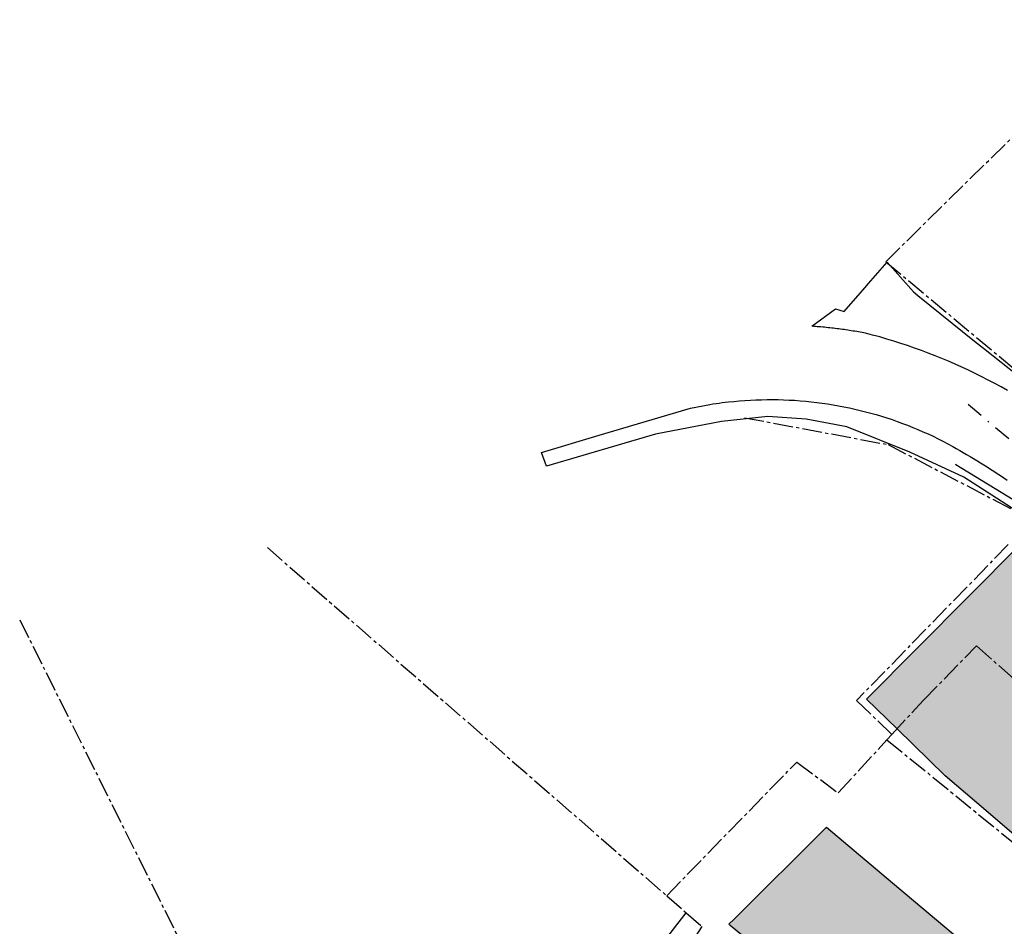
# Model space of a CAD drawing. Header units: metres. Extents: x 202952 to 203755, y 348959 to 349702.
# Tile 82 of 91: x 203417 to 203488, y 349507 to 349573. Entities that reach past the tile are written whole.
import ezdxf

# ---------------------------------------------------------------- set-up
doc = ezdxf.new("R2010")
doc.units = ezdxf.units.M
doc.linetypes.add('1-200 CENTER', pattern=[4.28625, 2.8575, -0.47625, 0.47625, -0.47625])
doc.linetypes.add('1-200 DASHDOT', pattern=[2.54, 1.27, -0.635, 0, -0.635])
for name, color, linetype in [('PH-BEST-BEBOUWING', 1, 'Continuous'), ('PH-BEST-BEBOUWING-ARCERING', 254, 'Continuous'), ('PH-BEST-KADASTRALE-GRENS', 240, '1-200 CENTER'), ('PH-BEST-KL-WATER-WML', 12, '1-200 WML'), ('PH-BEST-RIO-HANDHAVEN-GEMENGD', 44, '1-200 DASHDOT'), ('PH-BEST-WEGDEEL', 254, 'Continuous')]:
    doc.layers.add(name, color=color, linetype=linetype)
doc.styles.add('ROMANS', font='romans.shx')
doc.linetypes.add('1-200 WML', pattern='A,1.5,-0.6,["WML",ROMANS,S=0.24,R=0,X=-0.5,Y=-0.12],-0.3', length=2.4)

msp = doc.modelspace()

# ---------------------------------------------------------------- hatches: boundary and pattern name
at = {"layer": 'PH-BEST-BEBOUWING-ARCERING'}
for points in [[(203478.37, 349523.935), (203489.471, 349535.115), (203493.336, 349531.02), (203493.956, 349530.363), (203496.324, 349527.854), (203496.881, 349528.502), (203497.031, 349528.373), (203497.181, 349528.244), (203496.612, 349527.591), (203498.128, 349526.296), (203498.506, 349526.738), (203505.332, 349520.904), (203505.625, 349517.052), (203501.558, 349512.298), (203500.869, 349511.493), (203500.493, 349511.815), (203496.79, 349507.486), (203486.374, 349516.399), (203484.09, 349518.354), (203480.589, 349521.77)], [(203486.43, 349492.85), (203482.233, 349496.222), (203481.75, 349496.61), (203473.515, 349503.36), (203472.459, 349504.23), (203472.215, 349504.431), (203468.479, 349507.508), (203468.385, 349507.586), (203468.763, 349507.949), (203475.46, 349514.634), (203480.725, 349510.218), (203487.86, 349504.21), (203489.204, 349503.13), (203490.268, 349502.276), (203492.54, 349500.45), (203492.178, 349500), (203489.232, 349496.336), (203488.415, 349495.319)]]:
    msp.add_hatch(color=256, dxfattribs=at).paths.add_polyline_path(points)

# ---------------------------------------------------------------- linework, layer by layer
at = {"layer": 'PH-BEST-BEBOUWING'}
for points in [[(203478.37, 349523.935), (203489.471, 349535.115), (203493.336, 349531.02), (203493.956, 349530.363), (203496.324, 349527.854), (203496.881, 349528.502), (203497.031, 349528.373), (203497.181, 349528.244), (203496.612, 349527.591), (203498.128, 349526.296), (203498.506, 349526.738), (203505.332, 349520.904), (203505.625, 349517.052), (203501.558, 349512.298), (203500.869, 349511.493), (203500.493, 349511.815), (203496.79, 349507.486), (203486.374, 349516.399), (203484.09, 349518.354), (203480.589, 349521.77), (203478.37, 349523.935)], [(203486.43, 349492.85), (203482.233, 349496.222), (203481.75, 349496.61), (203473.515, 349503.36), (203472.459, 349504.23), (203472.215, 349504.431), (203468.479, 349507.508), (203468.385, 349507.586), (203468.763, 349507.949), (203475.46, 349514.634), (203480.725, 349510.218), (203487.86, 349504.21), (203489.204, 349503.13), (203490.268, 349502.276), (203492.54, 349500.45), (203492.178, 349500), (203489.232, 349496.336), (203488.415, 349495.319), (203486.43, 349492.85)]]:
    msp.add_lwpolyline(points, close=True, dxfattribs=at)
at = {"layer": 'PH-BEST-KADASTRALE-GRENS', "ltscale": 0.5}
for p, q in [((203479.771, 349555.688), (203497.641, 349573.26)), ((203479.771, 349555.688), (203489.27, 349547.759)), ((203434.898, 349534.929), (203463.875, 349509.661)), ((203488.667, 349535.159), (203477.65, 349523.825)), ((203477.65, 349523.825), (203480.22, 349521.368)), ((203479.861, 349520.975), (203480.22, 349521.368)), ((203479.861, 349520.975), (203497.16, 349506.89)), ((203463.875, 349509.661), (203473.309, 349519.36)), ((203463.875, 349509.661), (203465.285, 349508.428)), ((203464.614, 349507.552), (203465.285, 349508.428))]:
    msp.add_line(p, q, dxfattribs=at)
for points in [[(203469.514, 349544.366), (203479.949, 349542.412), (203490.409, 349536.951)], [(203416.917, 349529.696), (203436.412, 349490.632), (203453.264, 349457.807)], [(203480.22, 349521.368), (203482.51, 349523.862), (203486.369, 349527.792)], [(203486.369, 349527.792), (203489.371, 349525.122), (203492.135, 349522.512), (203490.781, 349520.817), (203494.64, 349517.728), (203494.3, 349517.316), (203501.464, 349512.363)], [(203473.309, 349519.36), (203476.328, 349517.127), (203479.861, 349520.975)], [(203465.285, 349508.428), (203466.423, 349507.436), (203465.943, 349506.664), (203471.83, 349502.104), (203473.766, 349503.366), (203486.101, 349492.427)], [(203458.567, 349499.667), (203458.664, 349499.793), (203464.614, 349507.552)]]:
    msp.add_lwpolyline(points, dxfattribs=at)
at = {"layer": 'PH-BEST-KL-WATER-WML'}
msp.add_lwpolyline([(203484.817, 349540.99), (203484.869, 349540.961), (203491.446, 349536.948), (203495.241, 349533.356), (203499.804, 349528.362), (203501.694, 349528.605), (203502.007, 349528.261), (203505.293, 349524.649), (203507.037, 349522.731), (203508.891, 349520.693), (203509.129, 349520.418), (203515.139, 349514.022), (203515.772, 349513.382)], dxfattribs=at)
at = {"layer": 'PH-BEST-RIO-HANDHAVEN-GEMENGD'}
msp.add_line((203512.992, 349522.464), (203485.744, 349545.312), dxfattribs=at)
at = {"layer": 'PH-BEST-WEGDEEL'}
for points in [[(203488.609, 349546.337), (203488.146, 349546.597), (203487.68, 349546.852), (203487.211, 349547.1), (203486.739, 349547.342), (203486.263, 349547.578), (203485.785, 349547.808), (203485.304, 349548.032), (203484.82, 349548.25), (203484.333, 349548.461), (203483.844, 349548.666), (203483.352, 349548.865), (203482.857, 349549.057), (203482.36, 349549.243), (203481.861, 349549.422), (203481.359, 349549.595), (203480.855, 349549.762), (203480.349, 349549.922), (203479.841, 349550.076), (203479.331, 349550.223), (203478.819, 349550.363), (203478.306, 349550.497), (203478.177, 349550.522), (203478.049, 349550.546), (203477.92, 349550.569), (203477.791, 349550.592), (203477.662, 349550.614), (203477.533, 349550.636), (203477.404, 349550.658), (203477.274, 349550.679), (203477.145, 349550.699), (203477.016, 349550.719), (203476.886, 349550.738), (203476.757, 349550.756), (203476.627, 349550.774), (203476.498, 349550.792), (203476.368, 349550.809), (203476.238, 349550.826), (203476.108, 349550.842), (203475.978, 349550.857), (203475.848, 349550.871), (203475.718, 349550.885), (203475.588, 349550.899), (203475.458, 349550.912), (203475.327, 349550.925), (203475.197, 349550.937), (203475.067, 349550.949), (203474.936, 349550.96), (203474.806, 349550.97), (203474.675, 349550.98), (203474.545, 349550.989), (203474.414, 349550.998), (203476.117, 349552.267), (203476.743, 349552.065), (203478.251, 349553.8), (203478.521, 349554.111), (203479.872, 349555.664), (203481.796, 349553.491), (203482.106, 349553.24), (203486.219, 349549.914), (203486.856, 349549.413), (203489.437, 349547.383)], [(203490.941, 349536.521), (203485.451, 349540.035), (203481.512, 349541.868), (203476.944, 349543.693), (203474.005, 349544.254), (203471.224, 349544.443), (203467.854, 349544.094), (203463.071, 349543.163), (203455.15, 349540.839), (203455.15, 349540.839), (203454.776, 349541.835), (203458.979, 349543.096), (203465.595, 349545.053), (203467.01, 349545.323), (203467.232, 349545.362), (203467.455, 349545.398), (203467.678, 349545.43), (203467.902, 349545.459), (203468.126, 349545.485), (203468.35, 349545.507), (203468.749, 349545.549), (203469.149, 349545.586), (203469.55, 349545.616), (203469.951, 349545.641), (203470.352, 349545.659), (203470.753, 349545.672), (203471.155, 349545.679), (203471.556, 349545.68), (203471.958, 349545.675), (203472.359, 349545.664), (203472.76, 349545.648), (203473.161, 349545.625), (203473.561, 349545.596), (203473.962, 349545.561), (203474.361, 349545.521), (203474.76, 349545.475), (203475.158, 349545.423), (203475.555, 349545.366), (203475.952, 349545.302), (203476.347, 349545.232), (203476.742, 349545.157), (203477.135, 349545.076), (203477.527, 349544.989), (203477.918, 349544.897), (203478.307, 349544.799), (203478.695, 349544.695), (203479.081, 349544.585), (203479.466, 349544.47), (203479.849, 349544.349), (203480.23, 349544.222), (203480.609, 349544.09), (203480.987, 349543.953), (203481.362, 349543.81), (203481.735, 349543.661), (203482.106, 349543.507), (203482.474, 349543.347), (203482.84, 349543.182), (203483.204, 349543.012), (203483.565, 349542.836), (203483.923, 349542.655), (203484.279, 349542.469), (203484.632, 349542.278), (203484.886, 349542.135), (203485.139, 349541.991), (203485.391, 349541.846), (203485.642, 349541.699), (203485.892, 349541.551), (203486.142, 349541.402), (203486.39, 349541.251), (203486.638, 349541.099), (203486.885, 349540.945), (203487.131, 349540.79), (203487.376, 349540.634), (203487.621, 349540.476), (203487.864, 349540.317), (203488.107, 349540.156), (203488.348, 349539.994), (203488.589, 349539.831)]]:
    msp.add_lwpolyline(points, dxfattribs=at)

doc.saveas('drawing.dxf')
